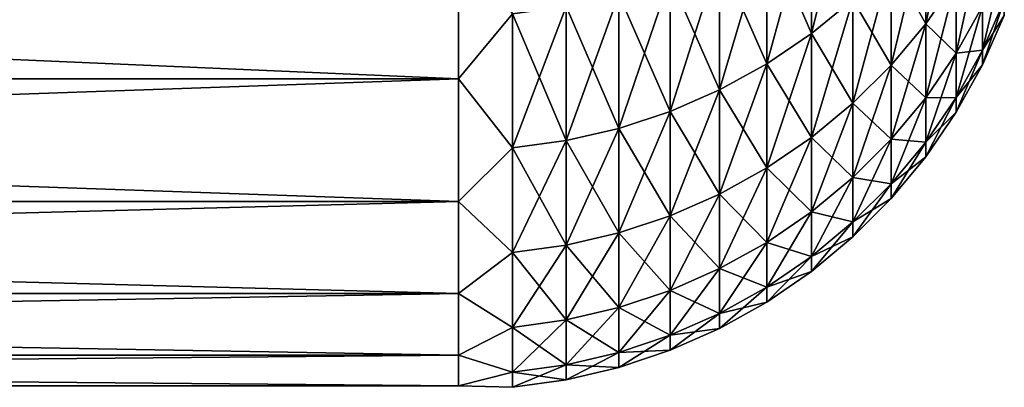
# Model space of a CAD drawing. Header units: metres. Extents: x -46 to 104, y -30 to 30.
# Tile 3 of 256: x -40.25 to -38.567, y -29.996 to -29.367. Entities that reach past the tile are written whole.
import ezdxf

# ---------------------------------------------------------------- set-up
doc = ezdxf.new("R2010")
doc.units = ezdxf.units.M
doc.layers.add('solid_26_000_502_XXX', color=7, linetype='CONTINUOUS')

msp = doc.modelspace()

# ---------------------------------------------------------------- linework, layer by layer
at = {"layer": 'solid_26_000_502_XXX'}
for points in [[(-38.825825, -29.105642, 618.102783), (-38.896923, -29.163494, 618.114929), (-38.896923, -29.391281, 616.904541)], [(-38.825825, -29.332977, 616.894836), (-38.825825, -29.105642, 618.102783), (-38.896923, -29.391281, 616.904541)], [(-38.825825, -29.105642, 6.102811), (-38.896923, -29.163494, 6.114942), (-38.896923, -29.391281, 4.904537)], [(-38.825825, -29.332977, 4.894808), (-38.825825, -29.105642, 6.102811), (-38.896923, -29.391281, 4.904537)], [(-38.649296, -29.122955, 616.859741), (-38.701481, -29.198238, 616.872314), (-38.701481, -29.374645, 615.66156)], [(-38.649296, -29.298906, 615.6521), (-38.649296, -29.122955, 616.859741), (-38.701481, -29.374645, 615.66156)], [(-38.649296, -29.122955, 4.859762), (-38.701481, -29.198238, 4.872324), (-38.701481, -29.374645, 3.661546)], [(-38.649296, -29.298906, 3.652105), (-38.649296, -29.122955, 4.859762), (-38.701481, -29.374645, 3.661546)], [(-38.896923, -29.163494, 618.114929), (-38.973175, -29.214672, 618.125671), (-38.973175, -29.44286, 616.913147)], [(-38.896923, -29.391281, 616.904541), (-38.896923, -29.163494, 618.114929), (-38.973175, -29.44286, 616.913147)], [(-38.896923, -29.163494, 605.885071), (-38.896923, -29.391281, 607.095459), (-38.973175, -29.214672, 605.874329)], [(-38.896923, -29.163494, 6.114942), (-38.973175, -29.214672, 6.125673), (-38.973175, -29.44286, 4.913144)], [(-38.896923, -29.391281, 4.904537), (-38.896923, -29.163494, 6.114942), (-38.973175, -29.44286, 4.913144)], [(-38.896923, -29.163494, -6.114942), (-38.896923, -29.391281, -4.904537), (-38.973175, -29.214672, -6.125673)], [(-38.825825, -29.332977, 607.105164), (-38.896923, -29.391281, 607.095459), (-38.896923, -29.163494, 605.885071)], [(-38.825825, -29.332977, -4.894808), (-38.896923, -29.391281, -4.904537), (-38.896923, -29.163494, -6.114942)], [(-39.5, -29.468618, 606.37854), (-45.5, -29.468615, 606.37854), (-45.5, -29.207365, 605.149475)], [(-39.5, -29.207369, 605.149475), (-39.5, -29.468618, 606.37854), (-45.5, -29.207365, 605.149475)], [(-39.5, -29.207369, 618.850525), (-45.5, -29.207365, 618.850525), (-45.5, -29.468615, 617.62146)], [(-39.5, -29.468618, -5.621433), (-45.5, -29.468615, -5.621434), (-45.5, -29.207365, -6.850532)], [(-39.5, -29.207369, -6.850519), (-39.5, -29.468618, -5.621433), (-45.5, -29.207365, -6.850532)], [(-39.5, -29.207369, 6.850519), (-45.5, -29.207365, 6.850532), (-45.5, -29.468615, 5.621434)], [(-39.5, -29.468618, 617.62146), (-39.5, -29.207369, 618.850525), (-45.5, -29.468615, 617.62146)], [(-39.5, -29.468618, 5.621433), (-39.5, -29.207369, 6.850519), (-45.5, -29.468615, 5.621434)], [(-39.40773, -29.35733, 618.155579), (-39.5, -29.207369, 618.850525), (-39.5, -29.468618, 617.62146)], [(-39.40773, -29.35733, 605.844421), (-39.5, -29.468618, 606.37854), (-39.5, -29.207369, 605.149475)], [(-39.40773, -29.35733, 6.155585), (-39.5, -29.207369, 6.850519), (-39.5, -29.468618, 5.621433)], [(-39.40773, -29.35733, -6.155585), (-39.5, -29.468618, -5.621433), (-39.5, -29.207369, -6.850519)], [(-38.973175, -29.214672, 618.125671), (-39.053932, -29.258739, 618.134888), (-39.053932, -29.48727, 616.920532)], [(-38.973175, -29.44286, 616.913147), (-38.973175, -29.214672, 618.125671), (-39.053932, -29.48727, 616.920532)], [(-38.973175, -29.214672, 605.874329), (-38.973175, -29.44286, 607.086853), (-39.053932, -29.258739, 605.865112)], [(-38.973175, -29.214672, 6.125673), (-39.053932, -29.258739, 6.134912), (-39.053932, -29.48727, 4.920555)], [(-38.973175, -29.44286, 4.913144), (-38.973175, -29.214672, 6.125673), (-39.053932, -29.48727, 4.920555)], [(-38.973175, -29.214672, -6.125673), (-38.973175, -29.44286, -4.913144), (-39.053932, -29.258739, -6.134912)], [(-38.896923, -29.391281, 607.095459), (-38.973175, -29.44286, 607.086853), (-38.973175, -29.214672, 605.874329)], [(-38.896923, -29.391281, -4.904537), (-38.973175, -29.44286, -4.913144), (-38.973175, -29.214672, -6.125673)], [(-38.701481, -29.198238, 616.872314), (-38.760494, -29.268446, 616.884033), (-38.760494, -29.445276, 615.670349)], [(-38.701481, -29.374645, 615.66156), (-38.701481, -29.198238, 616.872314), (-38.760494, -29.445276, 615.670349)], [(-38.701481, -29.198238, 607.127686), (-38.701481, -29.374645, 608.33844), (-38.760494, -29.268446, 607.115967)], [(-38.701481, -29.198238, 4.872324), (-38.760494, -29.268446, 4.88404), (-38.760494, -29.445276, 3.67035)], [(-38.701481, -29.374645, 3.661546), (-38.701481, -29.198238, 4.872324), (-38.760494, -29.445276, 3.67035)], [(-38.701481, -29.198238, -4.872324), (-38.701481, -29.374645, -3.661546), (-38.760494, -29.268446, -4.88404)], [(-38.649296, -29.298906, 608.3479), (-38.701481, -29.374645, 608.33844), (-38.701481, -29.198238, 607.127686)], [(-38.649296, -29.298906, -3.652105), (-38.701481, -29.374645, -3.661546), (-38.701481, -29.198238, -4.872324)], [(-38.604385, -29.21871, 615.64209), (-38.649296, -29.298906, 615.6521), (-38.649296, -29.424801, 614.438232)], [(-38.604385, -29.344259, 614.431519), (-38.604385, -29.21871, 615.64209), (-38.649296, -29.424801, 614.438232)], [(-38.604385, -29.21871, 3.642108), (-38.649296, -29.298906, 3.652105), (-38.649296, -29.424801, 2.438209)], [(-38.604385, -29.344259, 2.431535), (-38.604385, -29.21871, 3.642108), (-38.649296, -29.424801, 2.438209)], [(-39.053932, -29.258739, 618.134888), (-39.1385, -29.295317, 618.142578), (-39.1385, -29.524134, 616.926697)], [(-39.053932, -29.48727, 616.920532), (-39.053932, -29.258739, 618.134888), (-39.1385, -29.524134, 616.926697)], [(-39.053932, -29.258739, 605.865112), (-39.053932, -29.48727, 607.079468), (-39.1385, -29.295317, 605.857422)], [(-39.053932, -29.258739, 6.134912), (-39.1385, -29.295317, 6.142582), (-39.1385, -29.524134, 4.926706)], [(-39.053932, -29.48727, 4.920555), (-39.053932, -29.258739, 6.134912), (-39.1385, -29.524134, 4.926706)], [(-39.053932, -29.258739, -6.134912), (-39.053932, -29.48727, -4.920555), (-39.1385, -29.295317, -6.142582)], [(-38.973175, -29.44286, 607.086853), (-39.053932, -29.48727, 607.079468), (-39.053932, -29.258739, 605.865112)], [(-38.973175, -29.44286, -4.913144), (-39.053932, -29.48727, -4.920555), (-39.053932, -29.258739, -6.134912)], [(-38.567127, -29.259928, 614.424561), (-38.604385, -29.344259, 614.431519), (-38.604385, -29.419676, 613.216797)], [(-38.567127, -29.335127, 613.213318), (-38.567127, -29.259928, 614.424561), (-38.604385, -29.419676, 613.216797)], [(-38.567127, -29.259928, 2.424547), (-38.604385, -29.344259, 2.431535), (-38.604385, -29.419676, 1.216807)], [(-38.567127, -29.335127, 1.21331), (-38.567127, -29.259928, 2.424547), (-38.604385, -29.419676, 1.216807)], [(-38.760494, -29.268446, 616.884033), (-38.825825, -29.332977, 616.894836), (-38.825825, -29.510199, 615.678467)], [(-38.760494, -29.445276, 615.670349), (-38.760494, -29.268446, 616.884033), (-38.825825, -29.510199, 615.678467)], [(-38.760494, -29.268446, 607.115967), (-38.760494, -29.445276, 608.329651), (-38.825825, -29.332977, 607.105164)], [(-38.760494, -29.268446, 4.88404), (-38.825825, -29.332977, 4.894808), (-38.825825, -29.510199, 3.678442)], [(-38.760494, -29.445276, 3.67035), (-38.760494, -29.268446, 4.88404), (-38.825825, -29.510199, 3.678442)], [(-38.760494, -29.268446, -4.88404), (-38.760494, -29.445276, -3.67035), (-38.825825, -29.332977, -4.894808)], [(-38.701481, -29.374645, 608.33844), (-38.760494, -29.445276, 608.329651), (-38.760494, -29.268446, 607.115967)], [(-38.701481, -29.374645, -3.661546), (-38.760494, -29.445276, -3.67035), (-38.760494, -29.268446, -4.88404)], [(-39.1385, -29.295317, 618.142578), (-39.226158, -29.324095, 618.148621), (-39.226158, -29.553135, 616.931519)], [(-39.1385, -29.524134, 616.926697), (-39.1385, -29.295317, 618.142578), (-39.226158, -29.553135, 616.931519)], [(-39.1385, -29.295317, 605.857422), (-39.1385, -29.524134, 607.073303), (-39.226158, -29.324095, 605.851379)], [(-39.1385, -29.295317, 6.142582), (-39.226158, -29.324095, 6.148616), (-39.226158, -29.553135, 4.931546)], [(-39.1385, -29.524134, 4.926706), (-39.1385, -29.295317, 6.142582), (-39.226158, -29.553135, 4.931546)], [(-39.1385, -29.295317, -6.142582), (-39.1385, -29.524134, -4.926706), (-39.226158, -29.324095, -6.148616)], [(-39.053932, -29.48727, 607.079468), (-39.1385, -29.524134, 607.073303), (-39.1385, -29.295317, 605.857422)], [(-39.053932, -29.48727, -4.920555), (-39.1385, -29.524134, -4.926706), (-39.1385, -29.295317, -6.142582)], [(-38.649296, -29.298906, 615.6521), (-38.701481, -29.374645, 615.66156), (-38.701481, -29.500866, 614.444519)], [(-38.649296, -29.424801, 614.438232), (-38.649296, -29.298906, 615.6521), (-38.701481, -29.500866, 614.444519)], [(-38.649296, -29.298906, 608.3479), (-38.649296, -29.424801, 609.561768), (-38.701481, -29.374645, 608.33844)], [(-38.649296, -29.298906, 3.652105), (-38.701481, -29.374645, 3.661546), (-38.701481, -29.500866, 2.444511)], [(-38.649296, -29.424801, 2.438209), (-38.649296, -29.298906, 3.652105), (-38.701481, -29.500866, 2.444511)], [(-38.649296, -29.298906, -3.652105), (-38.649296, -29.424801, -2.438209), (-38.701481, -29.374645, -3.661546)], [(-38.604385, -29.344259, 609.568481), (-38.649296, -29.424801, 609.561768), (-38.649296, -29.298906, 608.3479)], [(-38.604385, -29.344259, -2.431535), (-38.649296, -29.424801, -2.438209), (-38.649296, -29.298906, -3.652105)], [(-39.226158, -29.324095, 618.148621), (-39.316158, -29.344824, 618.152954), (-39.316158, -29.574028, 616.935059)], [(-39.226158, -29.553135, 616.931519), (-39.226158, -29.324095, 618.148621), (-39.316158, -29.574028, 616.935059)], [(-39.226158, -29.324095, 605.851379), (-39.226158, -29.553135, 607.068481), (-39.316158, -29.344824, 605.847046)], [(-39.226158, -29.324095, 6.148616), (-39.316158, -29.344824, 6.152963), (-39.316158, -29.574028, 4.935032)], [(-39.226158, -29.553135, 4.931546), (-39.226158, -29.324095, 6.148616), (-39.316158, -29.574028, 4.935032)], [(-39.226158, -29.324095, -6.148616), (-39.226158, -29.553135, -4.931546), (-39.316158, -29.344824, -6.152963)], [(-39.1385, -29.524134, 607.073303), (-39.226158, -29.553135, 607.068481), (-39.226158, -29.324095, 605.851379)], [(-39.1385, -29.524134, -4.926706), (-39.226158, -29.553135, -4.931546), (-39.226158, -29.324095, -6.148616)], [(-39.316158, -29.344824, 618.152954), (-39.40773, -29.35733, 618.155579), (-39.40773, -29.586632, 616.937134)], [(-39.316158, -29.574028, 616.935059), (-39.316158, -29.344824, 618.152954), (-39.40773, -29.586632, 616.937134)], [(-39.316158, -29.344824, 605.847046), (-39.316158, -29.574028, 607.064941), (-39.40773, -29.35733, 605.844421)], [(-39.316158, -29.344824, 6.152963), (-39.40773, -29.35733, 6.155585), (-39.40773, -29.586632, 4.937136)], [(-39.316158, -29.574028, 4.935032), (-39.316158, -29.344824, 6.152963), (-39.40773, -29.586632, 4.937136)], [(-39.316158, -29.344824, -6.152963), (-39.316158, -29.574028, -4.935032), (-39.40773, -29.35733, -6.155585)], [(-39.226158, -29.553135, 607.068481), (-39.316158, -29.574028, 607.064941), (-39.316158, -29.344824, 605.847046)], [(-39.226158, -29.553135, -4.931546), (-39.316158, -29.574028, -4.935032), (-39.316158, -29.344824, -6.152963)], [(-38.825825, -29.332977, 616.894836), (-38.896923, -29.391281, 616.904541), (-38.896923, -29.568853, 615.68573)], [(-38.825825, -29.510199, 615.678467), (-38.825825, -29.332977, 616.894836), (-38.896923, -29.568853, 615.68573)], [(-38.825825, -29.332977, 607.105164), (-38.825825, -29.510199, 608.321533), (-38.896923, -29.391281, 607.095459)], [(-38.825825, -29.332977, 4.894808), (-38.896923, -29.391281, 4.904537), (-38.896923, -29.568853, 3.685754)], [(-38.825825, -29.510199, 3.678442), (-38.825825, -29.332977, 4.894808), (-38.896923, -29.568853, 3.685754)], [(-38.825825, -29.332977, -4.894808), (-38.825825, -29.510199, -3.678442), (-38.896923, -29.391281, -4.904537)], [(-38.760494, -29.445276, 608.329651), (-38.825825, -29.510199, 608.321533), (-38.825825, -29.332977, 607.105164)], [(-38.760494, -29.445276, -3.67035), (-38.825825, -29.510199, -3.678442), (-38.825825, -29.332977, -4.894808)], [(-38.604385, -29.344259, 614.431519), (-38.649296, -29.424801, 614.438232), (-38.649296, -29.500423, 613.220154)], [(-38.604385, -29.419676, 613.216797), (-38.604385, -29.344259, 614.431519), (-38.649296, -29.500423, 613.220154)], [(-38.604385, -29.344259, 609.568481), (-38.604385, -29.419676, 610.783203), (-38.649296, -29.424801, 609.561768)], [(-38.604385, -29.344259, 2.431535), (-38.649296, -29.424801, 2.438209), (-38.649296, -29.500423, 1.220147)], [(-38.604385, -29.419676, 1.216807), (-38.604385, -29.344259, 2.431535), (-38.649296, -29.500423, 1.220147)], [(-38.604385, -29.344259, -2.431535), (-38.604385, -29.419676, -1.216807), (-38.649296, -29.424801, -2.438209)], [(-38.567127, -29.335127, 613.213318), (-38.604385, -29.419676, 613.216797), (-38.604385, -29.444828, 612)], [(-38.567127, -29.360207, 612), (-38.567127, -29.335127, 613.213318), (-38.604385, -29.444828, 612)], [(-38.567127, -29.335127, 610.786682), (-38.604385, -29.419676, 610.783203), (-38.604385, -29.344259, 609.568481)], [(-38.567127, -29.335127, 610.786682), (-38.567127, -29.360207, 612), (-38.604385, -29.419676, 610.783203)], [(-38.567127, -29.335127, 1.21331), (-38.604385, -29.419676, 1.216807), (-38.604385, -29.444828)], [(-38.567127, -29.360207), (-38.567127, -29.335127, 1.21331), (-38.604385, -29.444828)], [(-38.567127, -29.335127, -1.21331), (-38.604385, -29.419676, -1.216807), (-38.604385, -29.344259, -2.431535)], [(-38.567127, -29.335127, -1.21331), (-38.567127, -29.360207), (-38.604385, -29.419676, -1.216807)], [(-39.40773, -29.586632, 616.937134), (-39.40773, -29.35733, 618.155579), (-39.5, -29.468618, 617.62146)], [(-39.40773, -29.35733, 605.844421), (-39.40773, -29.586632, 607.062866), (-39.5, -29.468618, 606.37854)], [(-39.40773, -29.586632, 4.937136), (-39.40773, -29.35733, 6.155585), (-39.5, -29.468618, 5.621433)], [(-39.40773, -29.35733, -6.155585), (-39.40773, -29.586632, -4.937136), (-39.5, -29.468618, -5.621433)], [(-39.316158, -29.574028, 607.064941), (-39.40773, -29.586632, 607.062866), (-39.40773, -29.35733, 605.844421)], [(-39.316158, -29.574028, -4.935032), (-39.40773, -29.586632, -4.937136), (-39.40773, -29.35733, -6.155585)], [(-38.567127, -29.360207, 612), (-38.604385, -29.444828, 612), (-38.604385, -29.419676, 610.783203)], [(-38.567127, -29.360207), (-38.604385, -29.444828), (-38.604385, -29.419676, -1.216807)], [(-38.701481, -29.374645, 615.66156), (-38.760494, -29.445276, 615.670349), (-38.760494, -29.5718, 614.450378)], [(-38.701481, -29.500866, 614.444519), (-38.701481, -29.374645, 615.66156), (-38.760494, -29.5718, 614.450378)], [(-38.701481, -29.374645, 608.33844), (-38.701481, -29.500866, 609.555481), (-38.760494, -29.445276, 608.329651)], [(-38.701481, -29.374645, 3.661546), (-38.760494, -29.445276, 3.67035), (-38.760494, -29.5718, 2.450389)], [(-38.701481, -29.500866, 2.444511), (-38.701481, -29.374645, 3.661546), (-38.760494, -29.5718, 2.450389)], [(-38.701481, -29.374645, -3.661546), (-38.701481, -29.500866, -2.444511), (-38.760494, -29.445276, -3.67035)], [(-38.649296, -29.424801, 609.561768), (-38.701481, -29.500866, 609.555481), (-38.701481, -29.374645, 608.33844)], [(-38.649296, -29.424801, -2.438209), (-38.701481, -29.500866, -2.444511), (-38.701481, -29.374645, -3.661546)], [(-38.896923, -29.391281, 616.904541), (-38.973175, -29.44286, 616.913147), (-38.973175, -29.620743, 615.6922)], [(-38.896923, -29.568853, 615.68573), (-38.896923, -29.391281, 616.904541), (-38.973175, -29.620743, 615.6922)], [(-38.896923, -29.391281, 607.095459), (-38.896923, -29.568853, 608.31427), (-38.973175, -29.44286, 607.086853)], [(-38.896923, -29.391281, 4.904537), (-38.973175, -29.44286, 4.913144), (-38.973175, -29.620743, 3.692222)], [(-38.896923, -29.568853, 3.685754), (-38.896923, -29.391281, 4.904537), (-38.973175, -29.620743, 3.692222)], [(-38.896923, -29.391281, -4.904537), (-38.896923, -29.568853, -3.685754), (-38.973175, -29.44286, -4.913144)], [(-38.825825, -29.510199, 608.321533), (-38.896923, -29.568853, 608.31427), (-38.896923, -29.391281, 607.095459)], [(-38.825825, -29.510199, -3.678442), (-38.896923, -29.568853, -3.685754), (-38.896923, -29.391281, -4.904537)], [(-38.649296, -29.424801, 614.438232), (-38.701481, -29.500866, 614.444519), (-38.701481, -29.576683, 613.223328)], [(-38.649296, -29.500423, 613.220154), (-38.649296, -29.424801, 614.438232), (-38.701481, -29.576683, 613.223328)], [(-38.649296, -29.424801, 609.561768), (-38.649296, -29.500423, 610.779846), (-38.701481, -29.500866, 609.555481)], [(-38.649296, -29.424801, 2.438209), (-38.701481, -29.500866, 2.444511), (-38.701481, -29.576683, 1.223301)], [(-38.649296, -29.500423, 1.220147), (-38.649296, -29.424801, 2.438209), (-38.701481, -29.576683, 1.223301)], [(-38.649296, -29.424801, -2.438209), (-38.649296, -29.500423, -1.220147), (-38.701481, -29.500866, -2.444511)], [(-38.604385, -29.419676, 613.216797), (-38.649296, -29.500423, 613.220154), (-38.649296, -29.525646, 612)], [(-38.604385, -29.444828, 612), (-38.604385, -29.419676, 613.216797), (-38.649296, -29.525646, 612)], [(-38.604385, -29.419676, 610.783203), (-38.649296, -29.500423, 610.779846), (-38.649296, -29.424801, 609.561768)], [(-38.604385, -29.419676, 610.783203), (-38.604385, -29.444828, 612), (-38.649296, -29.500423, 610.779846)], [(-38.604385, -29.419676, 1.216807), (-38.649296, -29.500423, 1.220147), (-38.649296, -29.525646)], [(-38.604385, -29.444828), (-38.604385, -29.419676, 1.216807), (-38.649296, -29.525646)], [(-38.604385, -29.419676, -1.216807), (-38.649296, -29.500423, -1.220147), (-38.649296, -29.424801, -2.438209)], [(-38.604385, -29.419676, -1.216807), (-38.604385, -29.444828), (-38.649296, -29.500423, -1.220147)], [(-38.973175, -29.44286, 616.913147), (-39.053932, -29.48727, 616.920532), (-39.053932, -29.665422, 615.697815)], [(-38.973175, -29.620743, 615.6922), (-38.973175, -29.44286, 616.913147), (-39.053932, -29.665422, 615.697815)], [(-38.973175, -29.44286, 607.086853), (-38.973175, -29.620743, 608.3078), (-39.053932, -29.48727, 607.079468)], [(-38.973175, -29.44286, 4.913144), (-39.053932, -29.48727, 4.920555), (-39.053932, -29.665422, 3.697791)], [(-38.973175, -29.620743, 3.692222), (-38.973175, -29.44286, 4.913144), (-39.053932, -29.665422, 3.697791)], [(-38.973175, -29.44286, -4.913144), (-38.973175, -29.620743, -3.692222), (-39.053932, -29.48727, -4.920555)], [(-38.896923, -29.568853, 608.31427), (-38.973175, -29.620743, 608.3078), (-38.973175, -29.44286, 607.086853)], [(-38.896923, -29.568853, -3.685754), (-38.973175, -29.620743, -3.692222), (-38.973175, -29.44286, -4.913144)], [(-38.760494, -29.445276, 615.670349), (-38.825825, -29.510199, 615.678467), (-38.825825, -29.637001, 614.455811)], [(-38.760494, -29.5718, 614.450378), (-38.760494, -29.445276, 615.670349), (-38.825825, -29.637001, 614.455811)], [(-38.760494, -29.445276, 608.329651), (-38.760494, -29.5718, 609.549622), (-38.825825, -29.510199, 608.321533)], [(-38.760494, -29.445276, 3.67035), (-38.825825, -29.510199, 3.678442), (-38.825825, -29.637001, 2.455792)], [(-38.760494, -29.5718, 2.450389), (-38.760494, -29.445276, 3.67035), (-38.825825, -29.637001, 2.455792)], [(-38.760494, -29.445276, -3.67035), (-38.760494, -29.5718, -2.450389), (-38.825825, -29.510199, -3.678442)], [(-38.701481, -29.500866, 609.555481), (-38.760494, -29.5718, 609.549622), (-38.760494, -29.445276, 608.329651)], [(-38.701481, -29.500866, -2.444511), (-38.760494, -29.5718, -2.450389), (-38.760494, -29.445276, -3.67035)], [(-38.604385, -29.444828, 612), (-38.649296, -29.525646, 612), (-38.649296, -29.500423, 610.779846)], [(-38.604385, -29.444828), (-38.649296, -29.525646), (-38.649296, -29.500423, -1.220147)], [(-39.5, -29.678171, 607.617493), (-45.5, -29.678169, 607.617493), (-45.5, -29.468615, 606.37854)], [(-39.5, -29.468618, 606.37854), (-39.5, -29.678171, 607.617493), (-45.5, -29.468615, 606.37854)], [(-39.5, -29.468618, 617.62146), (-45.5, -29.468615, 617.62146), (-45.5, -29.678169, 616.382507)], [(-39.5, -29.678171, -4.382485), (-45.5, -29.678169, -4.382491), (-45.5, -29.468615, -5.621434)], [(-39.5, -29.468618, -5.621433), (-39.5, -29.678171, -4.382485), (-45.5, -29.468615, -5.621434)], [(-39.5, -29.468618, 5.621433), (-45.5, -29.468615, 5.621434), (-45.5, -29.678169, 4.382491)], [(-39.5, -29.678171, 616.382507), (-39.5, -29.468618, 617.62146), (-45.5, -29.678169, 616.382507)], [(-39.5, -29.678171, 4.382485), (-39.5, -29.468618, 5.621433), (-45.5, -29.678169, 4.382491)], [(-39.40773, -29.586632, 616.937134), (-39.5, -29.468618, 617.62146), (-39.5, -29.678171, 616.382507)], [(-39.40773, -29.586632, 607.062866), (-39.5, -29.678171, 607.617493), (-39.5, -29.468618, 606.37854)], [(-39.40773, -29.586632, 4.937136), (-39.5, -29.468618, 5.621433), (-39.5, -29.678171, 4.382485)], [(-39.40773, -29.586632, -4.937136), (-39.5, -29.678171, -4.382485), (-39.5, -29.468618, -5.621433)], [(-39.053932, -29.48727, 616.920532), (-39.1385, -29.524134, 616.926697), (-39.1385, -29.702509, 615.702393)], [(-39.053932, -29.665422, 615.697815), (-39.053932, -29.48727, 616.920532), (-39.1385, -29.702509, 615.702393)], [(-39.053932, -29.48727, 607.079468), (-39.053932, -29.665422, 608.302185), (-39.1385, -29.524134, 607.073303)], [(-39.053932, -29.48727, 4.920555), (-39.1385, -29.524134, 4.926706), (-39.1385, -29.702509, 3.702414)], [(-39.053932, -29.665422, 3.697791), (-39.053932, -29.48727, 4.920555), (-39.1385, -29.702509, 3.702414)], [(-39.053932, -29.48727, -4.920555), (-39.053932, -29.665422, -3.697791), (-39.1385, -29.524134, -4.926706)], [(-38.973175, -29.620743, 608.3078), (-39.053932, -29.665422, 608.302185), (-39.053932, -29.48727, 607.079468)], [(-38.973175, -29.620743, -3.692222), (-39.053932, -29.665422, -3.697791), (-39.053932, -29.48727, -4.920555)], [(-38.649296, -29.500423, 613.220154), (-38.701481, -29.576683, 613.223328), (-38.701481, -29.601971, 612)], [(-38.649296, -29.525646, 612), (-38.649296, -29.500423, 613.220154), (-38.701481, -29.601971, 612)], [(-38.649296, -29.500423, 610.779846), (-38.701481, -29.576683, 610.776672), (-38.701481, -29.500866, 609.555481)], [(-38.649296, -29.500423, 610.779846), (-38.649296, -29.525646, 612), (-38.701481, -29.576683, 610.776672)], [(-38.649296, -29.500423, 1.220147), (-38.701481, -29.576683, 1.223301), (-38.701481, -29.601971)], [(-38.649296, -29.525646), (-38.649296, -29.500423, 1.220147), (-38.701481, -29.601971)], [(-38.649296, -29.500423, -1.220147), (-38.701481, -29.576683, -1.223301), (-38.701481, -29.500866, -2.444511)], [(-38.649296, -29.500423, -1.220147), (-38.649296, -29.525646), (-38.701481, -29.576683, -1.223301)], [(-38.825825, -29.510199, 615.678467), (-38.896923, -29.568853, 615.68573), (-38.896923, -29.69591, 614.460693)], [(-38.825825, -29.637001, 614.455811), (-38.825825, -29.510199, 615.678467), (-38.896923, -29.69591, 614.460693)], [(-38.825825, -29.510199, 608.321533), (-38.825825, -29.637001, 609.544189), (-38.896923, -29.568853, 608.31427)], [(-38.825825, -29.510199, 3.678442), (-38.896923, -29.568853, 3.685754), (-38.896923, -29.69591, 2.460673)], [(-38.825825, -29.637001, 2.455792), (-38.825825, -29.510199, 3.678442), (-38.896923, -29.69591, 2.460673)], [(-38.825825, -29.510199, -3.678442), (-38.825825, -29.637001, -2.455792), (-38.896923, -29.568853, -3.685754)], [(-38.760494, -29.5718, 609.549622), (-38.825825, -29.637001, 609.544189), (-38.825825, -29.510199, 608.321533)], [(-38.760494, -29.5718, -2.450389), (-38.825825, -29.637001, -2.455792), (-38.825825, -29.510199, -3.678442)], [(-38.701481, -29.500866, 614.444519), (-38.760494, -29.5718, 614.450378), (-38.760494, -29.6478, 613.226257)], [(-38.701481, -29.576683, 613.223328), (-38.701481, -29.500866, 614.444519), (-38.760494, -29.6478, 613.226257)], [(-38.701481, -29.500866, 609.555481), (-38.701481, -29.576683, 610.776672), (-38.760494, -29.5718, 609.549622)], [(-38.701481, -29.500866, 2.444511), (-38.760494, -29.5718, 2.450389), (-38.760494, -29.6478, 1.226242)], [(-38.701481, -29.576683, 1.223301), (-38.701481, -29.500866, 2.444511), (-38.760494, -29.6478, 1.226242)], [(-38.701481, -29.500866, -2.444511), (-38.701481, -29.576683, -1.223301), (-38.760494, -29.5718, -2.450389)], [(-39.1385, -29.524134, 616.926697), (-39.226158, -29.553135, 616.931519), (-39.226158, -29.731686, 615.706055)], [(-39.1385, -29.702509, 615.702393), (-39.1385, -29.524134, 616.926697), (-39.226158, -29.731686, 615.706055)], [(-39.1385, -29.524134, 607.073303), (-39.1385, -29.702509, 608.297607), (-39.226158, -29.553135, 607.068481)], [(-39.1385, -29.524134, 4.926706), (-39.226158, -29.553135, 4.931546), (-39.226158, -29.731686, 3.706051)], [(-39.1385, -29.702509, 3.702414), (-39.1385, -29.524134, 4.926706), (-39.226158, -29.731686, 3.706051)], [(-39.1385, -29.524134, -4.926706), (-39.1385, -29.702509, -3.702414), (-39.226158, -29.553135, -4.931546)], [(-39.053932, -29.665422, 608.302185), (-39.1385, -29.702509, 608.297607), (-39.1385, -29.524134, 607.073303)], [(-39.053932, -29.665422, -3.697791), (-39.1385, -29.702509, -3.702414), (-39.1385, -29.524134, -4.926706)], [(-38.649296, -29.525646, 612), (-38.701481, -29.601971, 612), (-38.701481, -29.576683, 610.776672)], [(-38.649296, -29.525646), (-38.701481, -29.601971), (-38.701481, -29.576683, -1.223301)], [(-39.226158, -29.553135, 616.931519), (-39.316158, -29.574028, 616.935059), (-39.316158, -29.752705, 615.708679)], [(-39.226158, -29.731686, 615.706055), (-39.226158, -29.553135, 616.931519), (-39.316158, -29.752705, 615.708679)], [(-39.226158, -29.553135, 607.068481), (-39.226158, -29.731686, 608.293945), (-39.316158, -29.574028, 607.064941)], [(-39.226158, -29.553135, 4.931546), (-39.316158, -29.574028, 4.935032), (-39.316158, -29.752705, 3.708671)], [(-39.226158, -29.731686, 3.706051), (-39.226158, -29.553135, 4.931546), (-39.316158, -29.752705, 3.708671)], [(-39.226158, -29.553135, -4.931546), (-39.226158, -29.731686, -3.706051), (-39.316158, -29.574028, -4.935032)], [(-39.1385, -29.702509, 608.297607), (-39.226158, -29.731686, 608.293945), (-39.226158, -29.553135, 607.068481)], [(-39.1385, -29.702509, -3.702414), (-39.226158, -29.731686, -3.706051), (-39.226158, -29.553135, -4.931546)], [(-39.316158, -29.574028, 616.935059), (-39.40773, -29.586632, 616.937134), (-39.40773, -29.765385, 615.710266)], [(-39.316158, -29.752705, 615.708679), (-39.316158, -29.574028, 616.935059), (-39.40773, -29.765385, 615.710266)], [(-39.316158, -29.574028, 607.064941), (-39.316158, -29.752705, 608.291321), (-39.40773, -29.586632, 607.062866)], [(-39.316158, -29.574028, 4.935032), (-39.40773, -29.586632, 4.937136), (-39.40773, -29.765385, 3.710251)], [(-39.316158, -29.752705, 3.708671), (-39.316158, -29.574028, 4.935032), (-39.40773, -29.765385, 3.710251)], [(-39.316158, -29.574028, -4.935032), (-39.316158, -29.752705, -3.708671), (-39.40773, -29.586632, -4.937136)], [(-39.226158, -29.731686, 608.293945), (-39.316158, -29.752705, 608.291321), (-39.316158, -29.574028, 607.064941)], [(-39.226158, -29.731686, -3.706051), (-39.316158, -29.752705, -3.708671), (-39.316158, -29.574028, -4.935032)], [(-38.896923, -29.568853, 615.68573), (-38.973175, -29.620743, 615.6922), (-38.973175, -29.74802, 614.464966)], [(-38.896923, -29.69591, 614.460693), (-38.896923, -29.568853, 615.68573), (-38.973175, -29.74802, 614.464966)], [(-38.896923, -29.568853, 608.31427), (-38.896923, -29.69591, 609.539307), (-38.973175, -29.620743, 608.3078)], [(-38.896923, -29.568853, 3.685754), (-38.973175, -29.620743, 3.692222), (-38.973175, -29.74802, 2.464991)], [(-38.896923, -29.69591, 2.460673), (-38.896923, -29.568853, 3.685754), (-38.973175, -29.74802, 2.464991)], [(-38.896923, -29.568853, -3.685754), (-38.896923, -29.69591, -2.460673), (-38.973175, -29.620743, -3.692222)], [(-38.825825, -29.637001, 609.544189), (-38.896923, -29.69591, 609.539307), (-38.896923, -29.568853, 608.31427)], [(-38.825825, -29.637001, -2.455792), (-38.896923, -29.69591, -2.460673), (-38.896923, -29.568853, -3.685754)], [(-38.760494, -29.5718, 614.450378), (-38.825825, -29.637001, 614.455811), (-38.825825, -29.713169, 613.228943)], [(-38.760494, -29.6478, 613.226257), (-38.760494, -29.5718, 614.450378), (-38.825825, -29.713169, 613.228943)], [(-38.760494, -29.5718, 609.549622), (-38.760494, -29.6478, 610.773743), (-38.825825, -29.637001, 609.544189)], [(-38.760494, -29.5718, 2.450389), (-38.825825, -29.637001, 2.455792), (-38.825825, -29.713169, 1.228946)], [(-38.760494, -29.6478, 1.226242), (-38.760494, -29.5718, 2.450389), (-38.825825, -29.713169, 1.228946)], [(-38.760494, -29.5718, -2.450389), (-38.760494, -29.6478, -1.226242), (-38.825825, -29.637001, -2.455792)], [(-38.701481, -29.576683, 610.776672), (-38.760494, -29.6478, 610.773743), (-38.760494, -29.5718, 609.549622)], [(-38.701481, -29.576683, -1.223301), (-38.760494, -29.6478, -1.226242), (-38.760494, -29.5718, -2.450389)], [(-38.701481, -29.576683, 613.223328), (-38.760494, -29.6478, 613.226257), (-38.760494, -29.673149, 612)], [(-38.701481, -29.601971, 612), (-38.701481, -29.576683, 613.223328), (-38.760494, -29.673149, 612)], [(-38.701481, -29.576683, 610.776672), (-38.701481, -29.601971, 612), (-38.760494, -29.6478, 610.773743)], [(-38.701481, -29.576683, 1.223301), (-38.760494, -29.6478, 1.226242), (-38.760494, -29.673149)], [(-38.701481, -29.601971), (-38.701481, -29.576683, 1.223301), (-38.760494, -29.673149)], [(-38.701481, -29.576683, -1.223301), (-38.701481, -29.601971), (-38.760494, -29.6478, -1.226242)], [(-39.40773, -29.765385, 615.710266), (-39.40773, -29.586632, 616.937134), (-39.5, -29.678171, 616.382507)], [(-39.40773, -29.586632, 607.062866), (-39.40773, -29.765385, 608.289734), (-39.5, -29.678171, 607.617493)], [(-39.40773, -29.765385, 3.710251), (-39.40773, -29.586632, 4.937136), (-39.5, -29.678171, 4.382485)], [(-39.40773, -29.586632, -4.937136), (-39.40773, -29.765385, -3.710251), (-39.5, -29.678171, -4.382485)], [(-39.316158, -29.752705, 608.291321), (-39.40773, -29.765385, 608.289734), (-39.40773, -29.586632, 607.062866)], [(-39.316158, -29.752705, -3.708671), (-39.40773, -29.765385, -3.710251), (-39.40773, -29.586632, -4.937136)], [(-38.701481, -29.601971, 612), (-38.760494, -29.673149, 612), (-38.760494, -29.6478, 610.773743)], [(-38.701481, -29.601971), (-38.760494, -29.673149), (-38.760494, -29.6478, -1.226242)], [(-38.973175, -29.620743, 615.6922), (-39.053932, -29.665422, 615.697815), (-39.053932, -29.792892, 614.468689)], [(-38.973175, -29.74802, 614.464966), (-38.973175, -29.620743, 615.6922), (-39.053932, -29.792892, 614.468689)], [(-38.973175, -29.620743, 608.3078), (-38.973175, -29.74802, 609.535034), (-39.053932, -29.665422, 608.302185)], [(-38.973175, -29.620743, 3.692222), (-39.053932, -29.665422, 3.697791), (-39.053932, -29.792892, 2.468709)], [(-38.973175, -29.74802, 2.464991), (-38.973175, -29.620743, 3.692222), (-39.053932, -29.792892, 2.468709)], [(-38.973175, -29.620743, -3.692222), (-38.973175, -29.74802, -2.464991), (-39.053932, -29.665422, -3.697791)], [(-38.896923, -29.69591, 609.539307), (-38.973175, -29.74802, 609.535034), (-38.973175, -29.620743, 608.3078)], [(-38.896923, -29.69591, -2.460673), (-38.973175, -29.74802, -2.464991), (-38.973175, -29.620743, -3.692222)], [(-38.825825, -29.637001, 614.455811), (-38.896923, -29.69591, 614.460693), (-38.896923, -29.772228, 613.231384)], [(-38.825825, -29.713169, 613.228943), (-38.825825, -29.637001, 614.455811), (-38.896923, -29.772228, 613.231384)], [(-38.825825, -29.637001, 609.544189), (-38.825825, -29.713169, 610.771057), (-38.896923, -29.69591, 609.539307)], [(-38.825825, -29.637001, 2.455792), (-38.896923, -29.69591, 2.460673), (-38.896923, -29.772228, 1.231388)], [(-38.825825, -29.713169, 1.228946), (-38.825825, -29.637001, 2.455792), (-38.896923, -29.772228, 1.231388)], [(-38.825825, -29.637001, -2.455792), (-38.825825, -29.713169, -1.228946), (-38.896923, -29.69591, -2.460673)], [(-38.760494, -29.6478, 610.773743), (-38.825825, -29.713169, 610.771057), (-38.825825, -29.637001, 609.544189)], [(-38.760494, -29.6478, -1.226242), (-38.825825, -29.713169, -1.228946), (-38.825825, -29.637001, -2.455792)], [(-38.760494, -29.6478, 613.226257), (-38.825825, -29.713169, 613.228943), (-38.825825, -29.738573, 612)], [(-38.760494, -29.673149, 612), (-38.760494, -29.6478, 613.226257), (-38.825825, -29.738573, 612)], [(-38.760494, -29.6478, 610.773743), (-38.760494, -29.673149, 612), (-38.825825, -29.713169, 610.771057)], [(-38.760494, -29.6478, 1.226242), (-38.825825, -29.713169, 1.228946), (-38.825825, -29.738573)], [(-38.760494, -29.673149), (-38.760494, -29.6478, 1.226242), (-38.825825, -29.738573)], [(-38.760494, -29.6478, -1.226242), (-38.760494, -29.673149), (-38.825825, -29.713169, -1.228946)], [(-39.053932, -29.665422, 615.697815), (-39.1385, -29.702509, 615.702393), (-39.1385, -29.830137, 614.471802)], [(-39.053932, -29.792892, 614.468689), (-39.053932, -29.665422, 615.697815), (-39.1385, -29.830137, 614.471802)], [(-39.053932, -29.665422, 608.302185), (-39.053932, -29.792892, 609.531311), (-39.1385, -29.702509, 608.297607)], [(-39.053932, -29.665422, 3.697791), (-39.1385, -29.702509, 3.702414), (-39.1385, -29.830137, 2.471796)], [(-39.053932, -29.792892, 2.468709), (-39.053932, -29.665422, 3.697791), (-39.1385, -29.830137, 2.471796)], [(-39.053932, -29.665422, -3.697791), (-39.053932, -29.792892, -2.468709), (-39.1385, -29.702509, -3.702414)], [(-38.973175, -29.74802, 609.535034), (-39.053932, -29.792892, 609.531311), (-39.053932, -29.665422, 608.302185)], [(-38.973175, -29.74802, -2.464991), (-39.053932, -29.792892, -2.468709), (-39.053932, -29.665422, -3.697791)], [(-39.5, -29.835657, 608.864136), (-45.5, -29.835653, 608.864136), (-45.5, -29.678169, 607.617493)], [(-39.5, -29.678171, 607.617493), (-39.5, -29.835657, 608.864136), (-45.5, -29.678169, 607.617493)], [(-39.5, -29.678171, 616.382507), (-45.5, -29.678169, 616.382507), (-45.5, -29.835653, 615.135864)], [(-39.5, -29.835657, -3.13585), (-45.5, -29.835653, -3.135863), (-45.5, -29.678169, -4.382491)], [(-39.5, -29.678171, -4.382485), (-39.5, -29.835657, -3.13585), (-45.5, -29.678169, -4.382491)], [(-39.5, -29.678171, 4.382485), (-45.5, -29.678169, 4.382491), (-45.5, -29.835653, 3.135863)], [(-39.5, -29.835657, 615.135864), (-39.5, -29.678171, 616.382507), (-45.5, -29.835653, 615.135864)], [(-39.5, -29.835657, 3.13585), (-39.5, -29.678171, 4.382485), (-45.5, -29.835653, 3.135863)], [(-39.40773, -29.765385, 615.710266), (-39.5, -29.678171, 616.382507), (-39.5, -29.835657, 615.135864)], [(-39.40773, -29.765385, 608.289734), (-39.5, -29.835657, 608.864136), (-39.5, -29.678171, 607.617493)], [(-39.40773, -29.765385, 3.710251), (-39.5, -29.678171, 4.382485), (-39.5, -29.835657, 3.13585)], [(-39.40773, -29.765385, -3.710251), (-39.5, -29.835657, -3.13585), (-39.5, -29.678171, -4.382485)], [(-38.760494, -29.673149, 612), (-38.825825, -29.738573, 612), (-38.825825, -29.713169, 610.771057)], [(-38.760494, -29.673149), (-38.825825, -29.738573), (-38.825825, -29.713169, -1.228946)], [(-39.1385, -29.702509, 615.702393), (-39.226158, -29.731686, 615.706055), (-39.226158, -29.85944, 614.474243)], [(-39.1385, -29.830137, 614.471802), (-39.1385, -29.702509, 615.702393), (-39.226158, -29.85944, 614.474243)], [(-39.1385, -29.702509, 608.297607), (-39.1385, -29.830137, 609.528198), (-39.226158, -29.731686, 608.293945)], [(-39.1385, -29.702509, 3.702414), (-39.226158, -29.731686, 3.706051), (-39.226158, -29.85944, 2.474224)], [(-39.1385, -29.830137, 2.471796), (-39.1385, -29.702509, 3.702414), (-39.226158, -29.85944, 2.474224)], [(-39.1385, -29.702509, -3.702414), (-39.1385, -29.830137, -2.471796), (-39.226158, -29.731686, -3.706051)], [(-39.053932, -29.792892, 609.531311), (-39.1385, -29.830137, 609.528198), (-39.1385, -29.702509, 608.297607)], [(-39.053932, -29.792892, -2.468709), (-39.1385, -29.830137, -2.471796), (-39.1385, -29.702509, -3.702414)], [(-38.896923, -29.69591, 614.460693), (-38.973175, -29.74802, 614.464966), (-38.973175, -29.824474, 613.233521)], [(-38.896923, -29.772228, 613.231384), (-38.896923, -29.69591, 614.460693), (-38.973175, -29.824474, 613.233521)], [(-38.896923, -29.69591, 609.539307), (-38.896923, -29.772228, 610.768616), (-38.973175, -29.74802, 609.535034)], [(-38.896923, -29.69591, 2.460673), (-38.973175, -29.74802, 2.464991), (-38.973175, -29.824474, 1.233549)], [(-38.896923, -29.772228, 1.231388), (-38.896923, -29.69591, 2.460673), (-38.973175, -29.824474, 1.233549)], [(-38.896923, -29.69591, -2.460673), (-38.896923, -29.772228, -1.231388), (-38.973175, -29.74802, -2.464991)], [(-38.825825, -29.713169, 610.771057), (-38.896923, -29.772228, 610.768616), (-38.896923, -29.69591, 609.539307)], [(-38.825825, -29.713169, -1.228946), (-38.896923, -29.772228, -1.231388), (-38.896923, -29.69591, -2.460673)], [(-38.825825, -29.713169, 613.228943), (-38.896923, -29.772228, 613.231384), (-38.896923, -29.797684, 612)], [(-38.825825, -29.738573, 612), (-38.825825, -29.713169, 613.228943), (-38.896923, -29.797684, 612)], [(-38.825825, -29.713169, 610.771057), (-38.825825, -29.738573, 612), (-38.896923, -29.772228, 610.768616)], [(-38.825825, -29.713169, 1.228946), (-38.896923, -29.772228, 1.231388), (-38.896923, -29.797684)], [(-38.825825, -29.738573), (-38.825825, -29.713169, 1.228946), (-38.896923, -29.797684)], [(-38.825825, -29.713169, -1.228946), (-38.825825, -29.738573), (-38.896923, -29.772228, -1.231388)], [(-39.226158, -29.731686, 615.706055), (-39.316158, -29.752705, 615.708679), (-39.316158, -29.880548, 614.475952)], [(-39.226158, -29.85944, 614.474243), (-39.226158, -29.731686, 615.706055), (-39.316158, -29.880548, 614.475952)], [(-39.226158, -29.731686, 608.293945), (-39.226158, -29.85944, 609.525757), (-39.316158, -29.752705, 608.291321)], [(-39.226158, -29.731686, 3.706051), (-39.316158, -29.752705, 3.708671), (-39.316158, -29.880548, 2.475973)], [(-39.226158, -29.85944, 2.474224), (-39.226158, -29.731686, 3.706051), (-39.316158, -29.880548, 2.475973)], [(-39.226158, -29.731686, -3.706051), (-39.226158, -29.85944, -2.474224), (-39.316158, -29.752705, -3.708671)], [(-39.1385, -29.830137, 609.528198), (-39.226158, -29.85944, 609.525757), (-39.226158, -29.731686, 608.293945)], [(-39.1385, -29.830137, -2.471796), (-39.226158, -29.85944, -2.474224), (-39.226158, -29.731686, -3.706051)], [(-39.316158, -29.752705, 615.708679), (-39.40773, -29.765385, 615.710266), (-39.40773, -29.893284, 614.477051)], [(-39.316158, -29.880548, 614.475952), (-39.316158, -29.752705, 615.708679), (-39.40773, -29.893284, 614.477051)], [(-39.316158, -29.752705, 608.291321), (-39.316158, -29.880548, 609.524048), (-39.40773, -29.765385, 608.289734)], [(-39.316158, -29.752705, 3.708671), (-39.40773, -29.765385, 3.710251), (-39.40773, -29.893284, 2.477028)], [(-39.316158, -29.880548, 2.475973), (-39.316158, -29.752705, 3.708671), (-39.40773, -29.893284, 2.477028)], [(-39.316158, -29.752705, -3.708671), (-39.316158, -29.880548, -2.475973), (-39.40773, -29.765385, -3.710251)], [(-39.226158, -29.85944, 609.525757), (-39.316158, -29.880548, 609.524048), (-39.316158, -29.752705, 608.291321)], [(-39.226158, -29.85944, -2.474224), (-39.316158, -29.880548, -2.475973), (-39.316158, -29.752705, -3.708671)], [(-38.973175, -29.74802, 614.464966), (-39.053932, -29.792892, 614.468689), (-39.053932, -29.869461, 613.235413)], [(-38.973175, -29.824474, 613.233521), (-38.973175, -29.74802, 614.464966), (-39.053932, -29.869461, 613.235413)], [(-38.973175, -29.74802, 609.535034), (-38.973175, -29.824474, 610.766479), (-39.053932, -29.792892, 609.531311)], [(-38.973175, -29.74802, 2.464991), (-39.053932, -29.792892, 2.468709), (-39.053932, -29.869461, 1.23541)], [(-38.973175, -29.824474, 1.233549), (-38.973175, -29.74802, 2.464991), (-39.053932, -29.869461, 1.23541)], [(-38.973175, -29.74802, -2.464991), (-38.973175, -29.824474, -1.233549), (-39.053932, -29.792892, -2.468709)], [(-38.896923, -29.772228, 610.768616), (-38.973175, -29.824474, 610.766479), (-38.973175, -29.74802, 609.535034)], [(-38.896923, -29.772228, -1.231388), (-38.973175, -29.824474, -1.233549), (-38.973175, -29.74802, -2.464991)], [(-38.825825, -29.738573, 612), (-38.896923, -29.797684, 612), (-38.896923, -29.772228, 610.768616)], [(-38.825825, -29.738573), (-38.896923, -29.797684), (-38.896923, -29.772228, -1.231388)], [(-39.40773, -29.893284, 614.477051), (-39.40773, -29.765385, 615.710266), (-39.5, -29.835657, 615.135864)], [(-39.40773, -29.765385, 608.289734), (-39.40773, -29.893284, 609.522949), (-39.5, -29.835657, 608.864136)], [(-39.40773, -29.893284, 2.477028), (-39.40773, -29.765385, 3.710251), (-39.5, -29.835657, 3.13585)], [(-39.40773, -29.765385, -3.710251), (-39.40773, -29.893284, -2.477028), (-39.5, -29.835657, -3.13585)], [(-39.316158, -29.880548, 609.524048), (-39.40773, -29.893284, 609.522949), (-39.40773, -29.765385, 608.289734)], [(-39.316158, -29.880548, -2.475973), (-39.40773, -29.893284, -2.477028), (-39.40773, -29.765385, -3.710251)], [(-38.896923, -29.772228, 613.231384), (-38.973175, -29.824474, 613.233521), (-38.973175, -29.849974, 612)], [(-38.896923, -29.797684, 612), (-38.896923, -29.772228, 613.231384), (-38.973175, -29.849974, 612)], [(-38.896923, -29.772228, 610.768616), (-38.896923, -29.797684, 612), (-38.973175, -29.824474, 610.766479)], [(-38.896923, -29.772228, 1.231388), (-38.973175, -29.824474, 1.233549), (-38.973175, -29.849974)], [(-38.896923, -29.797684), (-38.896923, -29.772228, 1.231388), (-38.973175, -29.849974)], [(-38.896923, -29.772228, -1.231388), (-38.896923, -29.797684), (-38.973175, -29.824474, -1.233549)], [(-39.053932, -29.792892, 614.468689), (-39.1385, -29.830137, 614.471802), (-39.1385, -29.906803, 613.236938)], [(-39.053932, -29.869461, 613.235413), (-39.053932, -29.792892, 614.468689), (-39.1385, -29.906803, 613.236938)], [(-39.053932, -29.792892, 609.531311), (-39.053932, -29.869461, 610.764587), (-39.1385, -29.830137, 609.528198)], [(-39.053932, -29.792892, 2.468709), (-39.1385, -29.830137, 2.471796), (-39.1385, -29.906803, 1.236954)], [(-39.053932, -29.869461, 1.23541), (-39.053932, -29.792892, 2.468709), (-39.1385, -29.906803, 1.236954)], [(-39.053932, -29.792892, -2.468709), (-39.053932, -29.869461, -1.23541), (-39.1385, -29.830137, -2.471796)], [(-38.973175, -29.824474, 610.766479), (-39.053932, -29.869461, 610.764587), (-39.053932, -29.792892, 609.531311)], [(-38.973175, -29.824474, -1.233549), (-39.053932, -29.869461, -1.23541), (-39.053932, -29.792892, -2.468709)], [(-38.896923, -29.797684, 612), (-38.973175, -29.849974, 612), (-38.973175, -29.824474, 610.766479)], [(-38.896923, -29.797684), (-38.973175, -29.849974), (-38.973175, -29.824474, -1.233549)], [(-39.5, -29.940802, 610.116272), (-45.5, -29.940802, 610.116272), (-45.5, -29.835653, 608.864136)], [(-39.5, -29.835657, 608.864136), (-39.5, -29.940802, 610.116272), (-45.5, -29.835653, 608.864136)], [(-39.5, -29.835657, 615.135864), (-45.5, -29.835653, 615.135864), (-45.5, -29.940802, 613.883728)], [(-39.5, -29.940802, -1.883713), (-45.5, -29.940802, -1.883709), (-45.5, -29.835653, -3.135863)], [(-39.5, -29.835657, -3.13585), (-39.5, -29.940802, -1.883713), (-45.5, -29.835653, -3.135863)], [(-39.5, -29.835657, 3.13585), (-45.5, -29.835653, 3.135863), (-45.5, -29.940802, 1.883709)], [(-39.5, -29.940802, 613.883728), (-39.5, -29.835657, 615.135864), (-45.5, -29.940802, 613.883728)], [(-39.5, -29.940802, 1.883713), (-39.5, -29.835657, 3.13585), (-45.5, -29.940802, 1.883709)], [(-39.40773, -29.893284, 614.477051), (-39.5, -29.835657, 615.135864), (-39.5, -29.940802, 613.883728)], [(-39.40773, -29.893284, 609.522949), (-39.5, -29.940802, 610.116272), (-39.5, -29.835657, 608.864136)], [(-39.40773, -29.893284, 2.477028), (-39.5, -29.835657, 3.13585), (-39.5, -29.940802, 1.883713)], [(-39.40773, -29.893284, -2.477028), (-39.5, -29.940802, -1.883713), (-39.5, -29.835657, -3.13585)], [(-39.1385, -29.830137, 614.471802), (-39.226158, -29.85944, 614.474243), (-39.226158, -29.93618, 613.238159)], [(-39.1385, -29.906803, 613.236938), (-39.1385, -29.830137, 614.471802), (-39.226158, -29.93618, 613.238159)], [(-39.1385, -29.830137, 609.528198), (-39.1385, -29.906803, 610.763062), (-39.226158, -29.85944, 609.525757)], [(-39.1385, -29.830137, 2.471796), (-39.226158, -29.85944, 2.474224), (-39.226158, -29.93618, 1.23817)], [(-39.1385, -29.906803, 1.236954), (-39.1385, -29.830137, 2.471796), (-39.226158, -29.93618, 1.23817)], [(-39.1385, -29.830137, -2.471796), (-39.1385, -29.906803, -1.236954), (-39.226158, -29.85944, -2.474224)], [(-39.053932, -29.869461, 610.764587), (-39.1385, -29.906803, 610.763062), (-39.1385, -29.830137, 609.528198)], [(-39.053932, -29.869461, -1.23541), (-39.1385, -29.906803, -1.236954), (-39.1385, -29.830137, -2.471796)], [(-38.973175, -29.824474, 613.233521), (-39.053932, -29.869461, 613.235413), (-39.053932, -29.894999, 612)], [(-38.973175, -29.849974, 612), (-38.973175, -29.824474, 613.233521), (-39.053932, -29.894999, 612)], [(-38.973175, -29.824474, 610.766479), (-38.973175, -29.849974, 612), (-39.053932, -29.869461, 610.764587)], [(-38.973175, -29.824474, 1.233549), (-39.053932, -29.869461, 1.23541), (-39.053932, -29.894999)], [(-38.973175, -29.849974), (-38.973175, -29.824474, 1.233549), (-39.053932, -29.894999)], [(-38.973175, -29.824474, -1.233549), (-38.973175, -29.849974), (-39.053932, -29.869461, -1.23541)], [(-38.973175, -29.849974, 612), (-39.053932, -29.894999, 612), (-39.053932, -29.869461, 610.764587)], [(-38.973175, -29.849974), (-39.053932, -29.894999), (-39.053932, -29.869461, -1.23541)], [(-39.226158, -29.85944, 614.474243), (-39.316158, -29.880548, 614.475952), (-39.316158, -29.957344, 613.239075)], [(-39.226158, -29.93618, 613.238159), (-39.226158, -29.85944, 614.474243), (-39.316158, -29.957344, 613.239075)], [(-39.226158, -29.85944, 609.525757), (-39.226158, -29.93618, 610.761841), (-39.316158, -29.880548, 609.524048)], [(-39.226158, -29.85944, 2.474224), (-39.316158, -29.880548, 2.475973), (-39.316158, -29.957344, 1.239045)], [(-39.226158, -29.93618, 1.23817), (-39.226158, -29.85944, 2.474224), (-39.316158, -29.957344, 1.239045)], [(-39.226158, -29.85944, -2.474224), (-39.226158, -29.93618, -1.23817), (-39.316158, -29.880548, -2.475973)], [(-39.1385, -29.906803, 610.763062), (-39.226158, -29.93618, 610.761841), (-39.226158, -29.85944, 609.525757)], [(-39.1385, -29.906803, -1.236954), (-39.226158, -29.93618, -1.23817), (-39.226158, -29.85944, -2.474224)], [(-39.053932, -29.869461, 613.235413), (-39.1385, -29.906803, 613.236938), (-39.1385, -29.932371, 612)], [(-39.053932, -29.894999, 612), (-39.053932, -29.869461, 613.235413), (-39.1385, -29.932371, 612)], [(-39.053932, -29.869461, 610.764587), (-39.053932, -29.894999, 612), (-39.1385, -29.906803, 610.763062)], [(-39.053932, -29.869461, 1.23541), (-39.1385, -29.906803, 1.236954), (-39.1385, -29.932371)], [(-39.053932, -29.894999), (-39.053932, -29.869461, 1.23541), (-39.1385, -29.932371)], [(-39.053932, -29.869461, -1.23541), (-39.053932, -29.894999), (-39.1385, -29.906803, -1.236954)], [(-39.316158, -29.880548, 614.475952), (-39.40773, -29.893284, 614.477051), (-39.40773, -29.97011, 613.239563)], [(-39.316158, -29.957344, 613.239075), (-39.316158, -29.880548, 614.475952), (-39.40773, -29.97011, 613.239563)], [(-39.316158, -29.880548, 609.524048), (-39.316158, -29.957344, 610.760925), (-39.40773, -29.893284, 609.522949)], [(-39.316158, -29.880548, 2.475973), (-39.40773, -29.893284, 2.477028), (-39.40773, -29.97011, 1.239573)], [(-39.316158, -29.957344, 1.239045), (-39.316158, -29.880548, 2.475973), (-39.40773, -29.97011, 1.239573)], [(-39.316158, -29.880548, -2.475973), (-39.316158, -29.957344, -1.239045), (-39.40773, -29.893284, -2.477028)], [(-39.226158, -29.93618, 610.761841), (-39.316158, -29.957344, 610.760925), (-39.316158, -29.880548, 609.524048)], [(-39.226158, -29.93618, -1.23817), (-39.316158, -29.957344, -1.239045), (-39.316158, -29.880548, -2.475973)], [(-39.40773, -29.97011, 613.239563), (-39.40773, -29.893284, 614.477051), (-39.5, -29.940802, 613.883728)], [(-39.40773, -29.893284, 609.522949), (-39.40773, -29.97011, 610.760437), (-39.5, -29.940802, 610.116272)], [(-39.40773, -29.97011, 1.239573), (-39.40773, -29.893284, 2.477028), (-39.5, -29.940802, 1.883713)], [(-39.40773, -29.893284, -2.477028), (-39.40773, -29.97011, -1.239573), (-39.5, -29.940802, -1.883713)], [(-39.316158, -29.957344, 610.760925), (-39.40773, -29.97011, 610.760437), (-39.40773, -29.893284, 609.522949)], [(-39.316158, -29.957344, -1.239045), (-39.40773, -29.97011, -1.239573), (-39.40773, -29.893284, -2.477028)], [(-39.053932, -29.894999, 612), (-39.1385, -29.932371, 612), (-39.1385, -29.906803, 610.763062)], [(-39.053932, -29.894999), (-39.1385, -29.932371), (-39.1385, -29.906803, -1.236954)], [(-39.1385, -29.906803, 613.236938), (-39.226158, -29.93618, 613.238159), (-39.226158, -29.961775, 612)], [(-39.1385, -29.932371, 612), (-39.1385, -29.906803, 613.236938), (-39.226158, -29.961775, 612)], [(-39.1385, -29.906803, 610.763062), (-39.1385, -29.932371, 612), (-39.226158, -29.93618, 610.761841)], [(-39.1385, -29.906803, 1.236954), (-39.226158, -29.93618, 1.23817), (-39.226158, -29.961775)], [(-39.1385, -29.932371), (-39.1385, -29.906803, 1.236954), (-39.226158, -29.961775)], [(-39.1385, -29.906803, -1.236954), (-39.1385, -29.932371), (-39.226158, -29.93618, -1.23817)], [(-39.226158, -29.93618, 613.238159), (-39.316158, -29.957344, 613.239075), (-39.316158, -29.982956, 612)], [(-39.226158, -29.961775, 612), (-39.226158, -29.93618, 613.238159), (-39.316158, -29.982956, 612)], [(-39.226158, -29.93618, 610.761841), (-39.226158, -29.961775, 612), (-39.316158, -29.957344, 610.760925)], [(-39.226158, -29.93618, 1.23817), (-39.316158, -29.957344, 1.239045), (-39.316158, -29.982956)], [(-39.226158, -29.961775), (-39.226158, -29.93618, 1.23817), (-39.316158, -29.982956)], [(-39.226158, -29.93618, -1.23817), (-39.226158, -29.961775), (-39.316158, -29.957344, -1.239045)], [(-39.1385, -29.932371, 612), (-39.226158, -29.961775, 612), (-39.226158, -29.93618, 610.761841)], [(-39.1385, -29.932371), (-39.226158, -29.961775), (-39.226158, -29.93618, -1.23817)], [(-39.5, -29.99342, 611.371704), (-45.5, -29.993418, 611.371704), (-45.5, -29.940802, 610.116272)], [(-39.5, -29.940802, 610.116272), (-39.5, -29.99342, 611.371704), (-45.5, -29.940802, 610.116272)], [(-39.5, -29.940802, 613.883728), (-45.5, -29.940802, 613.883728), (-45.5, -29.993418, 612.628296)], [(-39.5, -29.99342, 612.628296), (-39.5, -29.940802, 613.883728), (-45.5, -29.993418, 612.628296)], [(-39.5, -29.99342, -0.628272), (-45.5, -29.993418, -0.628287), (-45.5, -29.940802, -1.883709)], [(-39.5, -29.940802, -1.883713), (-39.5, -29.99342, -0.628272), (-45.5, -29.940802, -1.883709)], [(-39.5, -29.940802, 1.883713), (-45.5, -29.940802, 1.883709), (-45.5, -29.993418, 0.628287)], [(-39.5, -29.99342, 0.628272), (-39.5, -29.940802, 1.883713), (-45.5, -29.993418, 0.628287)], [(-39.40773, -29.97011, 613.239563), (-39.5, -29.940802, 613.883728), (-39.5, -29.99342, 612.628296)], [(-39.40773, -29.97011, 610.760437), (-39.5, -29.99342, 611.371704), (-39.5, -29.940802, 610.116272)], [(-39.40773, -29.97011, 1.239573), (-39.5, -29.940802, 1.883713), (-39.5, -29.99342, 0.628272)], [(-39.40773, -29.97011, -1.239573), (-39.5, -29.99342, -0.628272), (-39.5, -29.940802, -1.883713)], [(-39.40773, -29.995733, 612), (-39.40773, -29.97011, 613.239563), (-39.5, -29.99342, 612.628296)], [(-39.40773, -29.97011, 610.760437), (-39.40773, -29.995733, 612), (-39.5, -29.99342, 611.371704)], [(-39.40773, -29.995733), (-39.40773, -29.97011, 1.239573), (-39.5, -29.99342, 0.628272)], [(-39.40773, -29.97011, -1.239573), (-39.40773, -29.995733), (-39.5, -29.99342, -0.628272)], [(-39.316158, -29.957344, 613.239075), (-39.40773, -29.97011, 613.239563), (-39.40773, -29.995733, 612)], [(-39.316158, -29.982956, 612), (-39.316158, -29.957344, 613.239075), (-39.40773, -29.995733, 612)], [(-39.316158, -29.957344, 610.760925), (-39.316158, -29.982956, 612), (-39.40773, -29.97011, 610.760437)], [(-39.316158, -29.957344, 1.239045), (-39.40773, -29.97011, 1.239573), (-39.40773, -29.995733)], [(-39.316158, -29.982956), (-39.316158, -29.957344, 1.239045), (-39.40773, -29.995733)], [(-39.316158, -29.957344, -1.239045), (-39.316158, -29.982956), (-39.40773, -29.97011, -1.239573)], [(-39.316158, -29.982956, 612), (-39.40773, -29.995733, 612), (-39.40773, -29.97011, 610.760437)], [(-39.316158, -29.982956), (-39.40773, -29.995733), (-39.40773, -29.97011, -1.239573)], [(-39.226158, -29.961775, 612), (-39.316158, -29.982956, 612), (-39.316158, -29.957344, 610.760925)], [(-39.226158, -29.961775), (-39.316158, -29.982956), (-39.316158, -29.957344, -1.239045)], [(-39.5, -29.99342, 612.628296), (-45.5, -29.993418, 612.628296), (-45.5, -29.993418, 611.371704)], [(-39.5, -29.99342, 611.371704), (-39.5, -29.99342, 612.628296), (-45.5, -29.993418, 611.371704)], [(-39.5, -29.99342, 0.628272), (-45.5, -29.993418, 0.628287), (-45.5, -29.993418, -0.628287)], [(-39.5, -29.99342, -0.628272), (-39.5, -29.99342, 0.628272), (-45.5, -29.993418, -0.628287)], [(-39.40773, -29.995733, 612), (-39.5, -29.99342, 612.628296), (-39.5, -29.99342, 611.371704)], [(-39.40773, -29.995733), (-39.5, -29.99342, 0.628272), (-39.5, -29.99342, -0.628272)]]:
    msp.add_3dface(points, dxfattribs=at)

doc.saveas('drawing.dxf')
